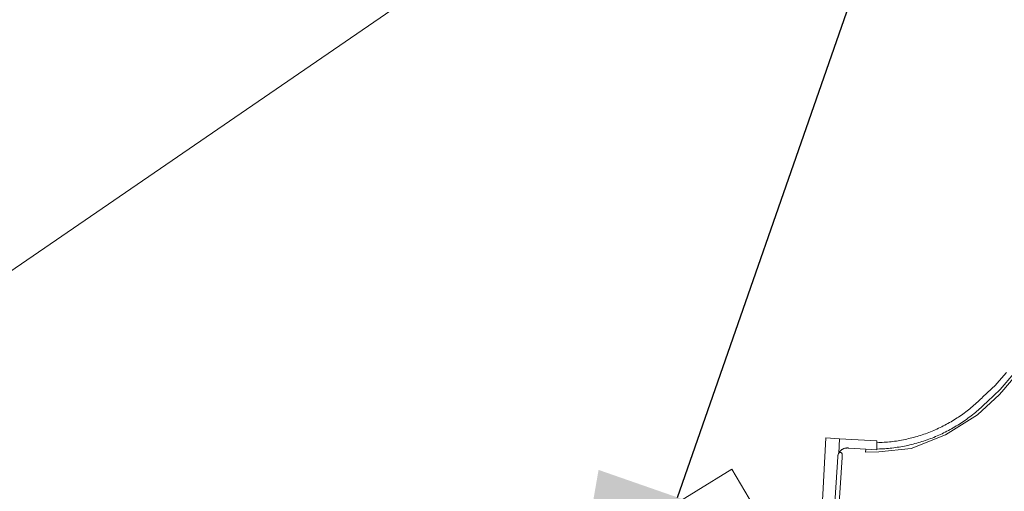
# Model space of a CAD drawing. Extents: x 140829 to 145054, y 448512 to 451778.
# Tile 11 of 152: x 141033 to 141227, y 449521 to 449614. Entities that reach past the tile are written whole.
import ezdxf
from ezdxf import colors
from ezdxf.entities.mleader import LeaderData, LeaderLine
from ezdxf.math import Vec2, Vec3

# ---------------------------------------------------------------- set-up
doc = ezdxf.new("R2010")
doc.units = 0
doc.header["$MEASUREMENT"] = 0
for name, color, linetype in [('geometrie2dBegroeidTerreindeel', 7, 'Continuous'), ('geometrie2dOnbegroeidTerreindeel', 7, 'Continuous'), ('geometrie2dWegdeel', 7, 'Continuous'), ('HMPAL', 1, 'Continuous')]:
    doc.layers.add(name, color=color, linetype=linetype)
doc.styles.get("Standard").update_dxf_attribs({"font": 'arial.ttf'})

msp = doc.modelspace()

# ---------------------------------------------------------------- linework, layer by layer
at = {"color": 3, "lineweight": 0}
msp.add_line((140963.5, 449517.6), (144063.08, 451645.21), dxfattribs=at)
at = {"layer": 'geometrie2dBegroeidTerreindeel', "linetype": 'Continuous', "lineweight": 0}
for p, q in [((141227.29, 449544.5), (141225.43, 449542.34)), ((141226.04, 449541.12), (141228.75, 449544.3)), ((141228.63, 449543.34), (141226.77, 449541.18)), ((141226.77, 449541.18), (141228.63, 449543.34)), ((141225.13, 449541.99), (141222.68, 449539.71)), ((141225.43, 449542.34), (141225.13, 449541.99)), ((141226.77, 449541.18), (141225.91, 449540.18)), ((141225.91, 449540.18), (141226.77, 449541.18)), ((141225.91, 449540.18), (141221.63, 449536.2)), ((141221.63, 449536.2), (141225.91, 449540.18)), ((141222.19, 449539.22), (141221.94, 449538.98)), ((141222.44, 449539.47), (141222.19, 449539.22)), ((141222.68, 449539.71), (141222.44, 449539.47)), ((141223.54, 449538.8), (141226.04, 449541.12)), ((141220.11, 449537.38), (141219.84, 449537.16)), ((141220.38, 449537.6), (141220.11, 449537.38)), ((141220.65, 449537.82), (141220.38, 449537.6)), ((141220.91, 449538.05), (141220.65, 449537.82)), ((141221.17, 449538.28), (141220.91, 449538.05)), ((141221.43, 449538.51), (141221.17, 449538.28)), ((141221.69, 449538.74), (141221.43, 449538.51)), ((141221.94, 449538.98), (141221.69, 449538.74)), ((141221.73, 449537.1), (141222, 449537.33)), ((141222, 449537.33), (141222.26, 449537.57)), ((141222.26, 449537.57), (141222.52, 449537.81)), ((141222.52, 449537.81), (141222.78, 449538.05)), ((141222.78, 449538.05), (141223.04, 449538.3)), ((141223.04, 449538.3), (141223.29, 449538.55)), ((141223.29, 449538.55), (141223.54, 449538.8)), ((141221.63, 449536.2), (141215.29, 449532.21)), ((141215.29, 449532.21), (141221.63, 449536.2)), ((141217.29, 449535.36), (141217, 449535.18)), ((141217.58, 449535.55), (141217.29, 449535.36)), ((141217.87, 449535.74), (141217.58, 449535.55)), ((141218.16, 449535.93), (141217.87, 449535.74)), ((141218.45, 449536.13), (141218.16, 449535.93)), ((141218.73, 449536.33), (141218.45, 449536.13)), ((141219.01, 449536.53), (141218.73, 449536.33)), ((141219.29, 449536.74), (141219.01, 449536.53)), ((141219.22, 449535.14), (141219.51, 449535.34)), ((141219.57, 449536.95), (141219.29, 449536.74)), ((141219.51, 449535.34), (141219.79, 449535.55)), ((141219.84, 449537.16), (141219.57, 449536.95)), ((141219.79, 449535.55), (141220.08, 449535.76)), ((141220.08, 449535.76), (141220.36, 449535.98)), ((141220.36, 449535.98), (141220.64, 449536.2)), ((141220.64, 449536.2), (141220.92, 449536.42)), ((141220.92, 449536.42), (141221.19, 449536.64)), ((141221.19, 449536.64), (141221.46, 449536.87)), ((141221.46, 449536.87), (141221.73, 449537.1)), ((141213.94, 449533.53), (141213.63, 449533.38)), ((141214.26, 449533.68), (141213.94, 449533.53)), ((141214.57, 449533.83), (141214.26, 449533.68)), ((141214.88, 449533.99), (141214.57, 449533.83)), ((141215.19, 449534.15), (141214.88, 449533.99)), ((141215.49, 449534.31), (141215.19, 449534.15)), ((141215.8, 449534.47), (141215.49, 449534.31)), ((141216.1, 449534.65), (141215.8, 449534.47)), ((141216.4, 449534.82), (141216.1, 449534.65)), ((141216.21, 449533.27), (141216.52, 449533.44)), ((141216.7, 449535), (141216.4, 449534.82)), ((141216.52, 449533.44), (141216.83, 449533.62)), ((141217, 449535.18), (141216.7, 449535)), ((141216.83, 449533.62), (141217.13, 449533.8)), ((141217.13, 449533.8), (141217.44, 449533.98)), ((141217.44, 449533.98), (141217.74, 449534.16)), ((141217.74, 449534.16), (141218.04, 449534.35)), ((141218.04, 449534.35), (141218.34, 449534.54)), ((141218.34, 449534.54), (141218.63, 449534.74)), ((141218.63, 449534.74), (141218.93, 449534.94)), ((141218.93, 449534.94), (141219.22, 449535.14)), ((141191.82, 449531.63), (141190.23, 449503.46)), ((141194.5, 449531.48), (141191.82, 449531.63)), ((141201.85, 449531.07), (141194.5, 449531.48)), ((141208.05, 449531.49), (141207.71, 449531.41)), ((141208.38, 449531.57), (141208.05, 449531.49)), ((141208.72, 449531.65), (141208.38, 449531.57)), ((141215.29, 449532.21), (141208.56, 449529.57)), ((141208.56, 449529.57), (141215.29, 449532.21)), ((141209.06, 449531.74), (141208.72, 449531.65)), ((141209.39, 449531.83), (141209.06, 449531.74)), ((141209.73, 449531.93), (141209.39, 449531.83)), ((141210.06, 449532.03), (141209.73, 449531.93)), ((141210.39, 449532.14), (141210.06, 449532.03)), ((141210.72, 449532.24), (141210.39, 449532.14)), ((141211.05, 449532.36), (141210.72, 449532.24)), ((141211.38, 449532.47), (141211.05, 449532.36)), ((141211.7, 449532.59), (141211.38, 449532.47)), ((141212.03, 449532.71), (141211.7, 449532.59)), ((141212.02, 449531.37), (141212.35, 449531.49)), ((141212.35, 449532.84), (141212.03, 449532.71)), ((141212.67, 449532.97), (141212.35, 449532.84)), ((141212.35, 449531.49), (141212.68, 449531.62)), ((141212.99, 449533.1), (141212.67, 449532.97)), ((141212.68, 449531.62), (141213.01, 449531.75)), ((141213.31, 449533.24), (141212.99, 449533.1)), ((141213.01, 449531.75), (141213.33, 449531.89)), ((141213.63, 449533.38), (141213.31, 449533.24)), ((141213.33, 449531.89), (141213.66, 449532.03)), ((141213.66, 449532.03), (141213.98, 449532.17)), ((141213.98, 449532.17), (141214.31, 449532.32)), ((141214.31, 449532.32), (141214.63, 449532.47)), ((141214.63, 449532.47), (141214.95, 449532.62)), ((141214.95, 449532.62), (141215.27, 449532.78)), ((141215.27, 449532.78), (141215.58, 449532.94)), ((141215.58, 449532.94), (141215.9, 449533.1)), ((141215.9, 449533.1), (141216.21, 449533.27)), ((141195.26, 449529.51), (141195.35, 449529.54)), ((141195.35, 449529.54), (141195.43, 449529.57)), ((141195.43, 449529.57), (141195.51, 449529.6)), ((141195.51, 449529.6), (141195.59, 449529.62)), ((141195.59, 449529.62), (141195.68, 449529.63)), ((141195.68, 449529.63), (141195.76, 449529.64)), ((141195.76, 449529.64), (141195.85, 449529.65)), ((141195.85, 449529.65), (141195.94, 449529.66)), ((141195.94, 449529.66), (141196.02, 449529.66)), ((141196.02, 449529.66), (141196.11, 449529.66)), ((141196.11, 449529.66), (141196.2, 449529.65)), ((141196.2, 449529.65), (141196.28, 449529.64)), ((141196.28, 449529.64), (141196.35, 449529.63)), ((141196.35, 449529.63), (141199.64, 449529.44)), ((141201.83, 449530.7), (141201.85, 449531.07)), ((141201.86, 449530.7), (141201.83, 449530.7)), ((141202.2, 449530.71), (141201.86, 449530.7)), ((141202.55, 449530.73), (141202.2, 449530.71)), ((141208.56, 449529.57), (141202.21, 449528.92)), ((141202.21, 449528.92), (141208.56, 449529.57)), ((141202.9, 449530.75), (141202.55, 449530.73)), ((141203.25, 449530.77), (141202.9, 449530.75)), ((141203.59, 449530.79), (141203.25, 449530.77)), ((141203.38, 449529.52), (141203.74, 449529.55)), ((141203.94, 449530.82), (141203.59, 449530.79)), ((141203.74, 449529.55), (141204.09, 449529.58)), ((141204.28, 449530.86), (141203.94, 449530.82)), ((141204.09, 449529.58), (141204.44, 449529.61)), ((141204.63, 449530.89), (141204.28, 449530.86)), ((141204.44, 449529.61), (141204.79, 449529.65)), ((141204.97, 449530.93), (141204.63, 449530.89)), ((141204.79, 449529.65), (141205.15, 449529.69)), ((141205.32, 449530.98), (141204.97, 449530.93)), ((141205.15, 449529.69), (141205.5, 449529.74)), ((141205.66, 449531.03), (141205.32, 449530.98)), ((141205.5, 449529.74), (141205.85, 449529.79)), ((141206, 449531.08), (141205.66, 449531.03)), ((141205.85, 449529.79), (141206.2, 449529.85)), ((141206.35, 449531.14), (141206, 449531.08)), ((141206.2, 449529.85), (141206.55, 449529.9)), ((141206.69, 449531.2), (141206.35, 449531.14)), ((141206.55, 449529.9), (141206.9, 449529.97)), ((141207.03, 449531.27), (141206.69, 449531.2)), ((141206.9, 449529.97), (141207.24, 449530.03)), ((141207.37, 449531.34), (141207.03, 449531.27)), ((141207.24, 449530.03), (141207.59, 449530.1)), ((141207.71, 449531.41), (141207.37, 449531.34)), ((141207.59, 449530.1), (141207.94, 449530.18)), ((141207.94, 449530.18), (141208.28, 449530.26)), ((141208.28, 449530.26), (141208.63, 449530.34)), ((141208.63, 449530.34), (141208.97, 449530.42)), ((141208.97, 449530.42), (141209.31, 449530.51)), ((141209.31, 449530.51), (141209.66, 449530.61)), ((141209.66, 449530.61), (141210, 449530.71)), ((141210, 449530.71), (141210.34, 449530.81)), ((141210.34, 449530.81), (141210.67, 449530.91)), ((141210.67, 449530.91), (141211.01, 449531.02)), ((141211.01, 449531.02), (141211.35, 449531.13)), ((141211.35, 449531.13), (141211.68, 449531.25)), ((141211.68, 449531.25), (141212.02, 449531.37)), ((141192.19, 449498.58), (141194.14, 449527.9)), ((141194.99, 449527.76), (141192.67, 449489.97)), ((141192.67, 449489.97), (141194.99, 449527.76)), ((141194.14, 449527.98), (141194.15, 449528.07)), ((141194.14, 449527.9), (141194.14, 449527.98)), ((141194.15, 449528.07), (141194.17, 449528.15)), ((141194.17, 449528.15), (141194.19, 449528.24)), ((141194.19, 449528.24), (141194.21, 449528.32)), ((141194.21, 449528.32), (141194.23, 449528.4)), ((141194.23, 449528.4), (141194.26, 449528.48)), ((141194.26, 449528.48), (141194.3, 449528.56)), ((141194.3, 449528.56), (141194.33, 449528.64)), ((141194.33, 449528.64), (141194.38, 449528.72)), ((141194.33, 449528.64), (141194.35, 449528.66)), ((141194.35, 449528.66), (141194.33, 449528.64)), ((141194.35, 449528.66), (141194.37, 449528.69)), ((141194.37, 449528.69), (141194.35, 449528.66)), ((141194.37, 449528.69), (141194.4, 449528.71)), ((141194.4, 449528.71), (141194.37, 449528.69)), ((141194.38, 449528.72), (141194.42, 449528.79)), ((141194.4, 449528.71), (141194.43, 449528.73)), ((141194.43, 449528.73), (141194.4, 449528.71)), ((141194.42, 449528.79), (141194.47, 449528.86)), ((141194.43, 449528.73), (141194.47, 449528.75)), ((141194.47, 449528.75), (141194.43, 449528.73)), ((141194.47, 449528.86), (141194.52, 449528.93)), ((141194.47, 449528.75), (141194.5, 449528.77)), ((141194.5, 449528.77), (141194.47, 449528.75)), ((141194.5, 449528.77), (141194.54, 449528.78)), ((141194.54, 449528.78), (141194.5, 449528.77)), ((141194.52, 449528.93), (141194.57, 449529)), ((141194.54, 449528.78), (141194.58, 449528.78)), ((141194.58, 449528.78), (141194.54, 449528.78)), ((141194.57, 449529), (141194.63, 449529.06)), ((141194.58, 449528.78), (141194.62, 449528.79)), ((141194.62, 449528.79), (141194.58, 449528.78)), ((141194.62, 449528.79), (141194.65, 449528.79)), ((141194.65, 449528.79), (141194.62, 449528.79)), ((141194.63, 449529.06), (141194.69, 449529.13)), ((141194.65, 449528.79), (141194.69, 449528.78)), ((141194.69, 449528.78), (141194.65, 449528.79)), ((141194.69, 449529.13), (141194.76, 449529.19)), ((141194.69, 449528.78), (141194.73, 449528.77)), ((141194.73, 449528.77), (141194.69, 449528.78)), ((141194.73, 449528.77), (141194.76, 449528.76)), ((141194.76, 449528.76), (141194.73, 449528.77)), ((141194.76, 449529.19), (141194.82, 449529.24)), ((141194.76, 449528.76), (141194.8, 449528.75)), ((141194.8, 449528.75), (141194.76, 449528.76)), ((141194.8, 449528.75), (141194.83, 449528.73)), ((141194.83, 449528.73), (141194.8, 449528.75)), ((141194.82, 449529.24), (141194.89, 449529.3)), ((141194.83, 449528.73), (141194.86, 449528.7)), ((141194.86, 449528.7), (141194.83, 449528.73)), ((141194.86, 449528.7), (141194.89, 449528.68)), ((141194.89, 449528.68), (141194.86, 449528.7)), ((141194.89, 449529.3), (141194.96, 449529.34)), ((141194.89, 449528.68), (141194.92, 449528.65)), ((141194.92, 449528.65), (141194.89, 449528.68)), ((141194.92, 449528.65), (141194.94, 449528.62)), ((141194.94, 449528.62), (141194.92, 449528.65)), ((141194.94, 449528.62), (141194.96, 449528.58)), ((141194.96, 449528.58), (141194.94, 449528.62)), ((141194.96, 449529.34), (141195.03, 449529.39)), ((141194.96, 449528.58), (141194.97, 449528.55)), ((141194.97, 449528.55), (141194.96, 449528.58)), ((141194.97, 449528.55), (141194.98, 449528.51)), ((141194.98, 449528.51), (141194.97, 449528.55)), ((141194.98, 449528.51), (141194.99, 449528.47)), ((141194.99, 449528.47), (141194.98, 449528.51)), ((141194.99, 449528.47), (141194.99, 449528.44)), ((141194.99, 449528.44), (141194.99, 449528.47)), ((141194.99, 449528.44), (141194.99, 449528.4)), ((141194.99, 449528.4), (141194.99, 449528.44)), ((141194.99, 449528.4), (141194.99, 449527.76)), ((141194.99, 449527.76), (141194.99, 449528.4)), ((141195.03, 449529.39), (141195.11, 449529.43)), ((141195.11, 449529.43), (141195.19, 449529.47)), ((141195.19, 449529.47), (141195.26, 449529.51)), ((141199.61, 449528.86), (141199.64, 449529.44)), ((141199.64, 449529.44), (141199.61, 449528.86)), ((141202.21, 449528.92), (141199.61, 449528.86)), ((141199.61, 449528.86), (141202.21, 449528.92)), ((141199.64, 449529.44), (141201.79, 449529.32)), ((141201.79, 449529.32), (141201.8, 449529.45)), ((141201.8, 449529.45), (141201.97, 449529.45)), ((141201.97, 449529.45), (141202.32, 449529.46)), ((141202.32, 449529.46), (141202.67, 449529.48)), ((141202.67, 449529.48), (141203.03, 449529.5)), ((141203.03, 449529.5), (141203.38, 449529.52)), ((141173.32, 449525.47), (141147.91, 449509.92)), ((141187.96, 449500.79), (141173.32, 449525.47))]:
    msp.add_line(p, q, dxfattribs=at)
at = {"layer": 'geometrie2dOnbegroeidTerreindeel', "linetype": 'Continuous', "lineweight": 0}
for p, q in [((141147.91, 449509.92), (141173.32, 449525.47)), ((141173.32, 449525.47), (141187.96, 449500.79))]:
    msp.add_line(p, q, dxfattribs=at)
at = {"layer": 'geometrie2dWegdeel', "linetype": 'Continuous', "lineweight": 0}
for p, q in [((141225.43, 449542.34), (141227.29, 449544.5)), ((141228.75, 449544.3), (141226.04, 449541.12)), ((141222.68, 449539.71), (141225.13, 449541.99)), ((141225.13, 449541.99), (141225.43, 449542.34)), ((141221.94, 449538.98), (141222.19, 449539.22)), ((141222.19, 449539.22), (141222.44, 449539.47)), ((141222.44, 449539.47), (141222.68, 449539.71)), ((141226.04, 449541.12), (141223.54, 449538.8)), ((141219.84, 449537.16), (141220.11, 449537.38)), ((141220.11, 449537.38), (141220.38, 449537.6)), ((141220.38, 449537.6), (141220.65, 449537.82)), ((141220.65, 449537.82), (141220.91, 449538.05)), ((141220.91, 449538.05), (141221.17, 449538.28)), ((141221.17, 449538.28), (141221.43, 449538.51)), ((141221.43, 449538.51), (141221.69, 449538.74)), ((141221.69, 449538.74), (141221.94, 449538.98)), ((141222, 449537.33), (141221.73, 449537.1)), ((141222.26, 449537.57), (141222, 449537.33)), ((141222.52, 449537.81), (141222.26, 449537.57)), ((141222.78, 449538.05), (141222.52, 449537.81)), ((141223.04, 449538.3), (141222.78, 449538.05)), ((141223.29, 449538.55), (141223.04, 449538.3)), ((141223.54, 449538.8), (141223.29, 449538.55)), ((141217, 449535.18), (141217.29, 449535.36)), ((141217.29, 449535.36), (141217.58, 449535.55)), ((141217.58, 449535.55), (141217.87, 449535.74)), ((141217.87, 449535.74), (141218.16, 449535.93)), ((141218.16, 449535.93), (141218.45, 449536.13)), ((141218.45, 449536.13), (141218.73, 449536.33)), ((141218.73, 449536.33), (141219.01, 449536.53)), ((141219.01, 449536.53), (141219.29, 449536.74)), ((141219.51, 449535.34), (141219.22, 449535.14)), ((141219.29, 449536.74), (141219.57, 449536.95)), ((141219.79, 449535.55), (141219.51, 449535.34)), ((141219.57, 449536.95), (141219.84, 449537.16)), ((141220.08, 449535.76), (141219.79, 449535.55)), ((141220.36, 449535.98), (141220.08, 449535.76)), ((141220.64, 449536.2), (141220.36, 449535.98)), ((141220.92, 449536.42), (141220.64, 449536.2)), ((141221.19, 449536.64), (141220.92, 449536.42)), ((141221.46, 449536.87), (141221.19, 449536.64)), ((141221.73, 449537.1), (141221.46, 449536.87)), ((141213.63, 449533.38), (141213.94, 449533.53)), ((141213.94, 449533.53), (141214.26, 449533.68)), ((141214.26, 449533.68), (141214.57, 449533.83)), ((141214.57, 449533.83), (141214.88, 449533.99)), ((141214.88, 449533.99), (141215.19, 449534.15)), ((141215.19, 449534.15), (141215.49, 449534.31)), ((141215.49, 449534.31), (141215.8, 449534.47)), ((141215.8, 449534.47), (141216.1, 449534.65)), ((141216.1, 449534.65), (141216.4, 449534.82)), ((141216.52, 449533.44), (141216.21, 449533.27)), ((141216.4, 449534.82), (141216.7, 449535)), ((141216.83, 449533.62), (141216.52, 449533.44)), ((141216.7, 449535), (141217, 449535.18)), ((141217.13, 449533.8), (141216.83, 449533.62)), ((141217.44, 449533.98), (141217.13, 449533.8)), ((141217.74, 449534.16), (141217.44, 449533.98)), ((141218.04, 449534.35), (141217.74, 449534.16)), ((141218.34, 449534.54), (141218.04, 449534.35)), ((141218.63, 449534.74), (141218.34, 449534.54)), ((141218.93, 449534.94), (141218.63, 449534.74)), ((141219.22, 449535.14), (141218.93, 449534.94)), ((141190.23, 449503.46), (141191.82, 449531.63)), ((141191.82, 449531.63), (141194.5, 449531.48)), ((141194.5, 449531.48), (141194.33, 449528.64)), ((141194.33, 449528.64), (141194.5, 449531.48)), ((141194.5, 449531.48), (141201.85, 449531.07)), ((141207.71, 449531.41), (141208.05, 449531.49)), ((141208.05, 449531.49), (141208.38, 449531.57)), ((141208.38, 449531.57), (141208.72, 449531.65)), ((141208.72, 449531.65), (141209.06, 449531.74)), ((141209.06, 449531.74), (141209.39, 449531.83)), ((141209.39, 449531.83), (141209.73, 449531.93)), ((141209.73, 449531.93), (141210.06, 449532.03)), ((141210.06, 449532.03), (141210.39, 449532.14)), ((141210.39, 449532.14), (141210.72, 449532.24)), ((141210.72, 449532.24), (141211.05, 449532.36)), ((141211.05, 449532.36), (141211.38, 449532.47)), ((141211.38, 449532.47), (141211.7, 449532.59)), ((141211.7, 449532.59), (141212.03, 449532.71)), ((141212.35, 449531.49), (141212.02, 449531.37)), ((141212.03, 449532.71), (141212.35, 449532.84)), ((141212.35, 449532.84), (141212.67, 449532.97)), ((141212.68, 449531.62), (141212.35, 449531.49)), ((141212.67, 449532.97), (141212.99, 449533.1)), ((141213.01, 449531.75), (141212.68, 449531.62)), ((141212.99, 449533.1), (141213.31, 449533.24)), ((141213.33, 449531.89), (141213.01, 449531.75)), ((141213.31, 449533.24), (141213.63, 449533.38)), ((141213.66, 449532.03), (141213.33, 449531.89)), ((141213.98, 449532.17), (141213.66, 449532.03)), ((141214.31, 449532.32), (141213.98, 449532.17)), ((141214.63, 449532.47), (141214.31, 449532.32)), ((141214.95, 449532.62), (141214.63, 449532.47)), ((141215.27, 449532.78), (141214.95, 449532.62)), ((141215.58, 449532.94), (141215.27, 449532.78)), ((141215.9, 449533.1), (141215.58, 449532.94)), ((141216.21, 449533.27), (141215.9, 449533.1)), ((141195.35, 449529.54), (141195.26, 449529.51)), ((141195.43, 449529.57), (141195.35, 449529.54)), ((141195.51, 449529.6), (141195.43, 449529.57)), ((141195.59, 449529.62), (141195.51, 449529.6)), ((141195.68, 449529.63), (141195.59, 449529.62)), ((141195.76, 449529.64), (141195.68, 449529.63)), ((141195.85, 449529.65), (141195.76, 449529.64)), ((141195.94, 449529.66), (141195.85, 449529.65)), ((141196.02, 449529.66), (141195.94, 449529.66)), ((141196.11, 449529.66), (141196.02, 449529.66)), ((141196.2, 449529.65), (141196.11, 449529.66)), ((141196.28, 449529.64), (141196.2, 449529.65)), ((141196.35, 449529.63), (141196.28, 449529.64)), ((141199.64, 449529.44), (141196.35, 449529.63)), ((141201.8, 449529.45), (141201.83, 449530.7)), ((141201.83, 449530.7), (141201.8, 449529.45)), ((141201.85, 449531.07), (141201.83, 449530.7)), ((141201.83, 449530.7), (141201.86, 449530.7)), ((141201.86, 449530.7), (141202.2, 449530.71)), ((141202.2, 449530.71), (141202.55, 449530.73)), ((141202.55, 449530.73), (141202.9, 449530.75)), ((141202.9, 449530.75), (141203.25, 449530.77)), ((141203.25, 449530.77), (141203.59, 449530.79)), ((141203.74, 449529.55), (141203.38, 449529.52)), ((141203.59, 449530.79), (141203.94, 449530.82)), ((141204.09, 449529.58), (141203.74, 449529.55)), ((141203.94, 449530.82), (141204.28, 449530.86)), ((141204.44, 449529.61), (141204.09, 449529.58)), ((141204.28, 449530.86), (141204.63, 449530.89)), ((141204.79, 449529.65), (141204.44, 449529.61)), ((141204.63, 449530.89), (141204.97, 449530.93)), ((141205.15, 449529.69), (141204.79, 449529.65)), ((141204.97, 449530.93), (141205.32, 449530.98)), ((141205.5, 449529.74), (141205.15, 449529.69)), ((141205.32, 449530.98), (141205.66, 449531.03)), ((141205.85, 449529.79), (141205.5, 449529.74)), ((141205.66, 449531.03), (141206, 449531.08)), ((141206.2, 449529.85), (141205.85, 449529.79)), ((141206, 449531.08), (141206.35, 449531.14)), ((141206.55, 449529.9), (141206.2, 449529.85)), ((141206.35, 449531.14), (141206.69, 449531.2)), ((141206.9, 449529.97), (141206.55, 449529.9)), ((141206.69, 449531.2), (141207.03, 449531.27)), ((141207.24, 449530.03), (141206.9, 449529.97)), ((141207.03, 449531.27), (141207.37, 449531.34)), ((141207.59, 449530.1), (141207.24, 449530.03)), ((141207.37, 449531.34), (141207.71, 449531.41)), ((141207.94, 449530.18), (141207.59, 449530.1)), ((141208.28, 449530.26), (141207.94, 449530.18)), ((141208.63, 449530.34), (141208.28, 449530.26)), ((141208.97, 449530.42), (141208.63, 449530.34)), ((141209.31, 449530.51), (141208.97, 449530.42)), ((141209.66, 449530.61), (141209.31, 449530.51)), ((141210, 449530.71), (141209.66, 449530.61)), ((141210.34, 449530.81), (141210, 449530.71)), ((141210.67, 449530.91), (141210.34, 449530.81)), ((141211.01, 449531.02), (141210.67, 449530.91)), ((141211.35, 449531.13), (141211.01, 449531.02)), ((141211.68, 449531.25), (141211.35, 449531.13)), ((141212.02, 449531.37), (141211.68, 449531.25)), ((141194.14, 449527.9), (141192.19, 449498.58)), ((141194.15, 449528.07), (141194.14, 449527.98)), ((141194.14, 449527.98), (141194.14, 449527.9)), ((141194.17, 449528.15), (141194.15, 449528.07)), ((141194.19, 449528.24), (141194.17, 449528.15)), ((141194.21, 449528.32), (141194.19, 449528.24)), ((141194.23, 449528.4), (141194.21, 449528.32)), ((141194.26, 449528.48), (141194.23, 449528.4)), ((141194.3, 449528.56), (141194.26, 449528.48)), ((141194.33, 449528.64), (141194.3, 449528.56)), ((141194.38, 449528.72), (141194.33, 449528.64)), ((141194.33, 449528.64), (141194.33, 449528.64)), ((141194.42, 449528.79), (141194.38, 449528.72)), ((141194.47, 449528.86), (141194.42, 449528.79)), ((141194.52, 449528.93), (141194.47, 449528.86)), ((141194.57, 449529), (141194.52, 449528.93)), ((141194.63, 449529.06), (141194.57, 449529)), ((141194.69, 449529.13), (141194.63, 449529.06)), ((141194.76, 449529.19), (141194.69, 449529.13)), ((141194.82, 449529.24), (141194.76, 449529.19)), ((141194.89, 449529.3), (141194.82, 449529.24)), ((141194.96, 449529.34), (141194.89, 449529.3)), ((141195.03, 449529.39), (141194.96, 449529.34)), ((141195.11, 449529.43), (141195.03, 449529.39)), ((141195.19, 449529.47), (141195.11, 449529.43)), ((141195.26, 449529.51), (141195.19, 449529.47)), ((141201.79, 449529.32), (141199.64, 449529.44)), ((141201.8, 449529.45), (141201.79, 449529.32)), ((141201.97, 449529.45), (141201.8, 449529.45)), ((141202.32, 449529.46), (141201.97, 449529.45)), ((141202.67, 449529.48), (141202.32, 449529.46)), ((141203.03, 449529.5), (141202.67, 449529.48)), ((141203.38, 449529.52), (141203.03, 449529.5))]:
    msp.add_line(p, q, dxfattribs=at)

# ---------------------------------------------------------------- next in the draw order: leaders
at = {"layer": 'HMPAL', "lineweight": 0}
ml = msp.add_multileader_mtext('Standard', dxfattribs=at)
ml.set_content('BEGIN INSPECTIE', color=256)
ml.set_leader_properties()
ml.build(insert=Vec2(0, 0))
ml.multileader.update_dxf_attribs({"dogleg_length": 0.36, "arrow_head_size": 100})
ctx = ml.context
ctx.base_point, ctx.char_height, ctx.arrow_head_size, ctx.landing_gap_size, ctx.plane_origin, ctx.plane_x_axis, ctx.plane_y_axis = Vec3(141515.48, 450531.73), 50, 100, 0.09, Vec3(148901.03, 452787.08), Vec3(0.999937, -0.011216), Vec3(0.011216, 0.999937)
notes = []
notes.append((ctx, [(0, (1, 1, 0), (141515.12, 450531.73), (0.999937, -0.011216), 0.36, [(0, [(141129.78, 449425.51)], 0, [])])]))
ctx.mtext.insert, ctx.mtext.text_direction, ctx.mtext.rotation, ctx.mtext.flow_direction = Vec3(141515.85, 450556.72), Vec3(0.999937, -0.011216), 6.271969, 5
ctx.mtext.has_bg_fill, ctx.mtext.bg_color, ctx.mtext.bg_scale_factor, ctx.mtext.bg_transparency, ctx.mtext.use_window_bg_color = 1, -1027028792, 1.5, 0, 1
for ctx, leaders in notes:
    for number, flags, end, landing, length, lines in leaders:
        leader = LeaderData()
        leader.index, (leader.has_last_leader_line, leader.has_dogleg_vector, leader.attachment_direction) = number, flags
        leader.last_leader_point, leader.dogleg_vector, leader.dogleg_length = Vec3(end), Vec3(landing), length
        for number, points, colour, breaks in lines:
            line = LeaderLine()
            line.index, line.vertices, line.color, line.breaks = number, Vec3.list(points), colors.encode_raw_color(colour), breaks
            leader.lines.append(line)
        ctx.leaders.append(leader)

doc.saveas('drawing.dxf')
